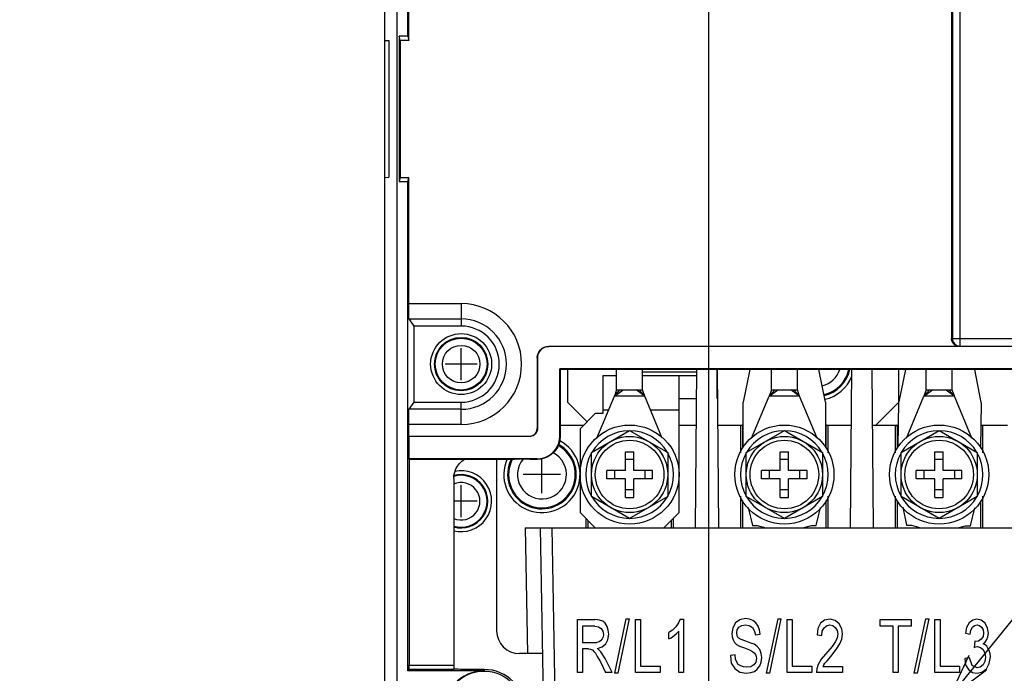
# Model space of a CAD drawing. Extents: x 28 to 410, y 32 to 287.
# Tile 62 of 78: x 253 to 296, y 171 to 200. Entities that reach past the tile are written whole.
import ezdxf

# ---------------------------------------------------------------- set-up
doc = ezdxf.new("R2010")
doc.units = 0
doc.header["$LTSCALE"] = 23.1
doc.layers.get('0').update_dxf_attribs({"linetype": 'CONTINUOUS'})
for name, color, linetype in [('ALL_AXIS', 7, 'CONTINUOUS'), ('ALL_CURVE', 7, 'CONTINUOUS'), ('ALL_DIM', 7, 'CONTINUOUS'), ('ALL_FEATURES', 7, 'CONTINUOUS'), ('ALL_NOTE', 7, 'CONTINUOUS')]:
    doc.layers.add(name, color=color, linetype=linetype)
doc.dimstyles.get("Standard").update_dxf_attribs({"dimtxt": 2.5, "dimasz": 2.5, "dimexe": 1.25, "dimexo": 0.625, "dimtad": 1, "dimcen": 2.5, "dimazin": 3, "dimtfac": 1, "dimtmove": 0, "dimatfit": 3})

# ---------------------------------------------------------------- blocks, each defined once
blk = doc.blocks.new('_OPEN')
at = {"color": 0, "linetype": 'BYBLOCK'}
for p, q in [((0, 0), (-1, 0.25)), ((-1, -0.25), (0, 0)), ((-1, 0), (0, 0))]:
    blk.add_line(p, q, dxfattribs=at)
blk = doc.blocks.new('*D14')
at = {"layer": 'ALL_DIM', "color": 2, "linetype": 'CONTINUOUS'}
for p, q in [((288.369, 226.934), (250.154, 226.934)), ((251.154, 226.934), (251.154, 192.518)), ((251.154, 158.101), (251.154, 192.518)), ((279.802, 158.101), (250.154, 158.101))]:
    blk.add_line(p, q, dxfattribs=at)
at = {"layer": 'ALL_DIM', "color": 2, "linetype": 'CONTINUOUS', "xscale": 2, "yscale": 2, "zscale": 2}
for p, rotation in [((251.154, 226.934), 90), ((251.154, 158.101), 270)]:
    blk.add_blockref('_OPEN', p, dxfattribs=dict(at, rotation=rotation))
blk = doc.blocks.new('*D20')
at = {"layer": 'ALL_DIM', "color": 2, "linetype": 'CONTINUOUS'}
for p, q in [((282.802, 159.101), (282.802, 247.935)), ((292.002, 227.934), (292.002, 247.935)), ((282.802, 246.935), (269.7, 246.935)), ((269.7, 246.935), (287.402, 246.935)), ((297.002, 246.935), (287.402, 246.935)), ((292.002, 246.935), (297.002, 246.935))]:
    blk.add_line(p, q, dxfattribs=at)
at = {"layer": 'ALL_DIM', "color": 2, "linetype": 'CONTINUOUS', "xscale": 2, "yscale": 2, "zscale": 2}
blk.add_blockref('_OPEN', (282.802, 246.935), dxfattribs=at)
at = {"layer": 'ALL_DIM', "color": 2, "linetype": 'CONTINUOUS', "xscale": 2, "yscale": 2, "zscale": 2, "rotation": 180}
blk.add_blockref('_OPEN', (292.002, 246.935), dxfattribs=at)

msp = doc.modelspace()

# ---------------------------------------------------------------- linework, layer by layer
at = {"layer": 'ALL_AXIS', "color": 7, "linetype": 'CONTINUOUS'}
for p, q in [((269.169, 163.934), (269.169, 238.744)), ((278.769, 183.468), (278.769, 184.368)), ((279.902, 183.468), (279.902, 184.368)), ((285.535, 183.468), (285.535, 184.368)), ((286.669, 183.468), (286.669, 184.368)), ((292.302, 183.468), (292.302, 184.368)), ((293.435, 183.468), (293.435, 184.368)), ((278.67, 183.201), (278.914, 183.468)), ((278.67, 183.201), (279.052, 183.468)), ((278.769, 183.468), (279.902, 183.468)), ((280, 183.201), (279.619, 183.468)), ((280, 183.201), (279.756, 183.468)), ((285.437, 183.201), (285.681, 183.468)), ((285.437, 183.201), (285.819, 183.468)), ((285.535, 183.468), (286.669, 183.468)), ((286.767, 183.201), (286.385, 183.468)), ((286.767, 183.201), (286.523, 183.468)), ((292.203, 183.201), (292.447, 183.468)), ((292.203, 183.201), (292.585, 183.468)), ((292.302, 183.468), (293.435, 183.468)), ((293.534, 183.201), (293.152, 183.468)), ((293.534, 183.201), (293.29, 183.468)), ((277.669, 180.73), (279.335, 181.692)), ((279.335, 181.692), (281.002, 180.73)), ((284.435, 180.73), (286.102, 181.692)), ((286.102, 181.692), (287.769, 180.73)), ((291.202, 180.73), (292.869, 181.692)), ((292.869, 181.692), (294.535, 180.73)), ((277.669, 178.805), (277.669, 180.73)), ((281.002, 180.73), (281.002, 178.805)), ((284.435, 178.805), (284.435, 180.73)), ((287.769, 180.73), (287.769, 178.805)), ((291.202, 178.805), (291.202, 180.73)), ((294.535, 180.73), (294.535, 178.805)), ((279.335, 177.843), (277.669, 178.805)), ((281.002, 178.805), (279.335, 177.843)), ((286.102, 177.843), (284.435, 178.805)), ((287.769, 178.805), (286.102, 177.843)), ((292.869, 177.843), (291.202, 178.805)), ((294.535, 178.805), (292.869, 177.843))]:
    msp.add_line(p, q, dxfattribs=at)
for centre, radius in [((271.969, 184.601), 1.333), ((271.969, 184.601), 1.167), ((279.335, 179.768), 2.167), ((286.102, 179.768), 2.167), ((292.869, 179.768), 2.167), ((279.335, 179.768), 1.667), ((286.102, 179.768), 1.667), ((292.869, 179.768), 1.667)]:
    msp.add_circle(centre, radius, dxfattribs=at)
at = {"layer": 'ALL_AXIS', "color": 9, "linetype": 'CONTINUOUS'}
for radius in [1.134, 0.821]:
    msp.add_circle((271.969, 184.601), radius, dxfattribs=at)
for centre, radius, start, end in [((287.502, 184.684), 1.069, 283.9551, 342.5759), ((287.502, 184.684), 1.457, 283.2492, 347.2246), ((275.502, 179.768), 1.457, 151.8999, 60.4642), ((275.502, 179.768), 1.069, 140.5335, 62.7404), ((271.969, 178.601), 1.134, 253.0357, 106.6992), ((271.969, 178.601), 0.821, 246.2748, 113.7252)]:
    msp.add_arc(centre, radius, start, end, dxfattribs=at)
at = {"layer": 'ALL_AXIS', "color": 7, "linetype": 'CONTINUOUS'}
for centre, radius, start, end in [((287.502, 184.684), 1.5, 283.3893, 347.5726), ((287.502, 184.684), 1.667, 283.009, 338.4065), ((279.335, 179.768), 1.917, 90.4082, 149.5918), ((279.335, 179.768), 1.917, 30.4082, 89.5918), ((286.102, 179.768), 1.917, 90.4082, 149.5918), ((286.102, 179.768), 1.917, 30.4082, 89.5918), ((292.869, 179.768), 1.917, 90.4082, 149.5918), ((292.869, 179.768), 1.917, 30.4082, 89.5918), ((275.502, 179.768), 1.667, 155.8356, 62.0549), ((275.502, 179.768), 1.5, 152.8692, 60.7127), ((279.335, 179.768), 1.917, 150.4082, 209.5918), ((279.335, 179.768), 1.917, 330.4082, 29.5918), ((286.102, 179.768), 1.917, 150.4082, 209.5918), ((286.102, 179.768), 1.917, 330.4082, 29.5918), ((292.869, 179.768), 1.917, 150.4082, 209.5918), ((292.869, 179.768), 1.917, 330.4082, 29.5918), ((271.969, 178.601), 1.333, 255.6491, 102.4892), ((271.969, 178.601), 1.167, 253.6412, 105.9467), ((279.335, 179.768), 1.917, 210.4082, 269.5918), ((279.335, 179.768), 1.917, 270.4082, 329.5918), ((286.102, 179.768), 1.917, 210.4082, 269.5918), ((286.102, 179.768), 1.917, 270.4082, 329.5918), ((292.869, 179.768), 1.917, 210.4082, 269.5918), ((292.869, 179.768), 1.917, 270.4082, 329.5918)]:
    msp.add_arc(centre, radius, start, end, dxfattribs=at)
at = {"layer": 'ALL_CURVE', "color": 40, "linetype": 'CONTINUOUS'}
for p, q in [((271.969, 183.901), (271.969, 185.301)), ((272.669, 184.601), (271.269, 184.601)), ((275.502, 178.951), (275.502, 180.457)), ((276.319, 179.768), (274.685, 179.768)), ((271.969, 177.901), (271.969, 179.301)), ((272.669, 178.601), (271.644, 178.601))]:
    msp.add_line(p, q, dxfattribs=at)
at = {"layer": 'ALL_CURVE', "color": 4, "linetype": 'CONTINUOUS'}
for p, q in [((278.769, 183.468), (278.67, 183.201)), ((280, 183.201), (279.902, 183.468)), ((285.535, 183.468), (285.437, 183.201)), ((286.767, 183.201), (286.669, 183.468)), ((292.302, 183.468), (292.203, 183.201)), ((293.534, 183.201), (293.435, 183.468))]:
    msp.add_line(p, q, dxfattribs=at)
at = {"layer": 'ALL_FEATURES', "color": 7, "linetype": 'CONTINUOUS'}
for p, q in [((268.635, 159.434), (268.635, 238.721)), ((293.416, 207.82), (293.416, 185.709)), ((269.635, 198.944), (269.635, 206.493)), ((269.676, 198.768), (269.676, 206.434)), ((269.261, 198.944), (269.261, 192.591)), ((269.302, 198.768), (269.261, 198.944)), ((269.635, 198.944), (269.261, 198.944)), ((269.635, 198.944), (269.676, 198.768)), ((268.635, 198.768), (268.802, 198.759)), ((268.802, 198.759), (268.802, 192.776)), ((269.302, 198.768), (269.302, 192.768)), ((269.676, 198.768), (269.302, 198.768)), ((269.28, 198.4), (269.28, 193.135)), ((269.294, 198.4), (269.28, 198.4)), ((269.294, 193.135), (269.294, 198.4)), ((269.28, 193.135), (269.294, 193.135)), ((268.635, 192.768), (268.802, 192.776)), ((269.302, 192.768), (269.261, 192.591)), ((269.261, 192.591), (269.635, 192.591)), ((269.302, 192.768), (269.676, 192.768)), ((269.635, 192.591), (269.676, 192.768)), ((269.635, 171.18), (269.635, 192.591)), ((269.676, 187.246), (269.676, 192.768)), ((269.684, 186.58), (269.903, 186.268)), ((269.903, 186.268), (269.903, 182.934)), ((271.969, 186.268), (269.903, 186.268)), ((293.75, 185.376), (275.793, 185.376)), ((320.969, 185.368), (275.802, 185.368)), ((275.293, 184.876), (275.293, 181.776)), ((275.302, 184.868), (275.302, 181.768)), ((276.281, 181.455), (276.281, 184.388)), ((276.281, 184.388), (276.302, 184.368)), ((321.282, 184.388), (276.281, 184.388)), ((276.302, 184.368), (276.302, 181.434)), ((321.302, 184.368), (276.302, 184.368)), ((276.619, 184.368), (276.619, 182.934)), ((282.22, 177.434), (282.28, 184.368)), ((283.157, 184.368), (283.217, 177.434)), ((283.169, 183.101), (283.169, 184.368)), ((284.589, 184.368), (284.302, 182.934)), ((287.902, 182.934), (287.615, 184.368)), ((288.987, 177.434), (289.047, 184.368)), ((289.923, 184.368), (289.984, 177.434)), ((291.102, 182.953), (291.102, 184.368)), ((291.401, 184.368), (291.102, 182.953)), ((294.702, 182.915), (294.428, 184.368)), ((278.169, 184.101), (278.169, 182.434)), ((278.169, 184.101), (278.769, 184.101)), ((279.902, 184.101), (282.278, 184.101)), ((281.502, 178.101), (281.502, 184.101)), ((283.159, 184.101), (283.169, 184.101)), ((277.906, 181.365), (278.67, 183.201)), ((280, 183.201), (278.67, 183.201)), ((280.765, 181.365), (280, 183.201)), ((284.672, 181.365), (285.437, 183.201)), ((286.767, 183.201), (285.437, 183.201)), ((287.531, 181.365), (286.767, 183.201)), ((291.439, 181.365), (292.203, 183.201)), ((293.534, 183.201), (292.203, 183.201)), ((294.298, 181.365), (293.534, 183.201)), ((269.903, 182.934), (269.684, 182.622)), ((269.903, 182.934), (271.969, 182.934)), ((276.619, 182.934), (277.477, 182.076)), ((284.302, 180.949), (284.302, 182.934)), ((287.902, 182.934), (287.902, 180.949)), ((290.102, 181.934), (291.102, 182.934)), ((291.081, 180.974), (291.102, 182.953)), ((294.702, 182.915), (294.681, 180.924)), ((277.835, 182.434), (277.169, 181.768)), ((278.169, 182.434), (277.835, 182.434)), ((269.676, 181.443), (269.676, 181.956)), ((276.302, 181.934), (277.335, 181.934)), ((277.169, 181.768), (277.169, 178.101)), ((281.502, 181.934), (282.259, 181.934)), ((283.178, 181.934), (284.302, 181.934)), ((284.185, 181.868), (284.185, 180.72)), ((287.902, 181.934), (289.026, 181.934)), ((288.019, 180.72), (288.019, 181.868)), ((289.944, 181.934), (291.092, 181.934)), ((290.952, 181.868), (290.952, 180.72)), ((294.692, 181.934), (295.859, 181.934)), ((294.785, 180.72), (294.785, 181.868)), ((269.676, 181.443), (269.682, 181.434)), ((269.676, 181.443), (274.96, 181.443)), ((269.682, 181.434), (269.682, 180.455)), ((274.969, 181.434), (269.682, 181.434)), ((269.691, 180.443), (269.682, 180.455)), ((275.282, 180.455), (269.682, 180.455)), ((269.691, 180.443), (269.691, 171.423)), ((269.691, 180.443), (274.302, 180.443)), ((273.519, 180.443), (273.519, 172.934)), ((274.969, 180.434), (274.302, 180.443)), ((275.302, 180.434), (274.969, 180.434)), ((279.152, 179.951), (279.152, 180.764)), ((279.152, 180.764), (279.519, 180.764)), ((279.519, 180.434), (279.152, 180.434)), ((279.519, 179.951), (279.519, 180.764)), ((285.919, 179.951), (285.919, 180.764)), ((285.919, 180.764), (286.285, 180.764)), ((286.285, 180.434), (285.919, 180.434)), ((286.285, 179.951), (286.285, 180.764)), ((292.685, 179.951), (292.685, 180.764)), ((292.685, 180.764), (293.052, 180.764)), ((293.052, 180.434), (292.685, 180.434)), ((293.052, 179.951), (293.052, 180.764)), ((271.644, 179.592), (271.644, 171.423)), ((278.339, 179.584), (278.339, 179.951)), ((279.152, 179.951), (278.339, 179.951)), ((279.152, 179.584), (278.339, 179.584)), ((278.669, 179.951), (278.669, 179.584)), ((279.152, 178.771), (279.152, 179.584)), ((280.332, 179.951), (279.519, 179.951)), ((279.519, 178.771), (279.519, 179.584)), ((280.332, 179.584), (279.519, 179.584)), ((280.002, 179.951), (280.002, 179.584)), ((280.332, 179.584), (280.332, 179.951)), ((285.105, 179.584), (285.105, 179.951)), ((285.919, 179.951), (285.105, 179.951)), ((285.919, 179.584), (285.105, 179.584)), ((285.435, 179.951), (285.435, 179.584)), ((285.919, 178.771), (285.919, 179.584)), ((287.099, 179.951), (286.285, 179.951)), ((286.285, 178.771), (286.285, 179.584)), ((287.099, 179.584), (286.285, 179.584)), ((286.769, 179.951), (286.769, 179.584)), ((287.099, 179.584), (287.099, 179.951)), ((291.872, 179.584), (291.872, 179.951)), ((292.685, 179.951), (291.872, 179.951)), ((292.685, 179.584), (291.872, 179.584)), ((292.202, 179.951), (292.202, 179.584)), ((292.685, 178.771), (292.685, 179.584)), ((293.865, 179.951), (293.052, 179.951)), ((293.052, 178.771), (293.052, 179.584)), ((293.865, 179.584), (293.052, 179.584)), ((293.535, 179.951), (293.535, 179.584)), ((293.865, 179.584), (293.865, 179.951)), ((279.519, 179.101), (279.152, 179.101)), ((279.152, 178.771), (279.519, 178.771)), ((284.185, 178.816), (284.185, 177.434)), ((286.285, 179.101), (285.919, 179.101)), ((285.919, 178.771), (286.285, 178.771)), ((288.019, 177.434), (288.019, 178.816)), ((290.952, 178.816), (290.952, 177.434)), ((293.052, 179.101), (292.685, 179.101)), ((292.685, 178.771), (293.052, 178.771)), ((294.785, 177.434), (294.785, 178.816)), ((284.523, 178.32), (284.706, 177.534)), ((287.497, 177.534), (287.681, 178.32)), ((291.275, 178.335), (291.449, 177.549)), ((294.24, 177.519), (294.432, 178.305)), ((277.169, 178.101), (277.835, 177.434)), ((277.419, 177.851), (277.419, 177.434)), ((280.835, 177.434), (281.502, 178.101)), ((281.252, 177.434), (281.252, 177.851)), ((274.768, 177.434), (274.864, 171.934)), ((274.768, 177.434), (347.502, 177.434)), ((275.683, 163.259), (275.435, 177.434)), ((284.706, 177.534), (284.918, 177.534)), ((284.918, 177.534), (285.291, 177.434)), ((286.913, 177.434), (287.286, 177.534)), ((287.286, 177.534), (287.497, 177.534)), ((291.449, 177.549), (291.661, 177.547)), ((291.661, 177.547), (292.064, 177.434)), ((293.687, 177.434), (294.028, 177.522)), ((294.028, 177.522), (294.24, 177.519)), ((277.055, 171.101), (277.055, 173.421)), ((277.055, 173.421), (277.815, 173.421)), ((277.282, 173.14), (277.282, 172.416)), ((277.815, 173.14), (277.282, 173.14)), ((278.015, 173.392), (277.815, 173.421)), ((277.815, 173.14), (277.975, 173.111)), ((277.975, 173.111), (278.095, 173.037)), ((278.162, 173.347), (278.015, 173.392)), ((278.269, 173.259), (278.162, 173.347)), ((278.349, 173.126), (278.269, 173.259)), ((278.402, 172.963), (278.349, 173.126)), ((279.175, 173.451), (278.669, 171.071)), ((278.829, 171.071), (279.335, 173.451)), ((279.175, 173.451), (279.335, 173.451)), ((279.589, 171.101), (279.589, 173.421)), ((279.589, 173.421), (279.815, 173.421)), ((279.815, 173.421), (279.815, 171.382)), ((281.362, 173.111), (281.215, 172.963)), ((281.469, 173.273), (281.362, 173.111)), ((281.549, 173.436), (281.469, 173.273)), ((281.549, 173.436), (281.695, 173.436)), ((281.695, 173.436), (281.695, 171.101)), ((283.969, 173.273), (283.849, 173.066)), ((284.155, 173.406), (283.969, 173.273)), ((284.035, 172.978), (284.115, 173.096)), ((284.115, 173.096), (284.235, 173.17)), ((284.409, 173.465), (284.155, 173.406)), ((284.235, 173.17), (284.409, 173.199)), ((284.582, 173.436), (284.409, 173.465)), ((284.409, 173.199), (284.569, 173.17)), ((284.569, 173.17), (284.702, 173.081)), ((284.729, 173.377), (284.582, 173.436)), ((284.702, 173.081), (284.782, 172.948)), ((284.849, 173.273), (284.729, 173.377)), ((284.955, 173.14), (284.849, 173.273)), ((285.009, 172.978), (284.955, 173.14)), ((285.809, 173.451), (285.302, 171.071)), ((285.462, 171.071), (285.969, 173.451)), ((285.809, 173.451), (285.969, 173.451)), ((286.222, 171.101), (286.222, 173.421)), ((286.222, 173.421), (286.449, 173.421)), ((286.449, 173.421), (286.449, 171.382)), ((287.689, 173.259), (287.569, 173.037)), ((287.862, 173.392), (287.689, 173.259)), ((287.835, 173.066), (287.942, 173.155)), ((288.102, 173.436), (287.862, 173.392)), ((287.942, 173.155), (288.089, 173.199)), ((288.089, 173.199), (288.222, 173.17)), ((288.329, 173.377), (288.102, 173.436)), ((288.222, 173.17), (288.329, 173.081)), ((288.502, 173.229), (288.329, 173.377)), ((288.329, 173.081), (288.409, 172.948)), ((288.609, 173.022), (288.502, 173.229)), ((290.296, 173.14), (290.296, 173.421)), ((290.296, 173.421), (291.642, 173.421)), ((290.856, 173.14), (290.296, 173.14)), ((290.856, 171.101), (290.856, 173.14)), ((291.082, 173.14), (291.082, 171.101)), ((291.642, 173.14), (291.082, 173.14)), ((291.642, 173.421), (291.642, 173.14)), ((292.269, 173.451), (291.762, 171.071)), ((291.922, 171.071), (292.429, 173.451)), ((292.269, 173.451), (292.429, 173.451)), ((292.682, 171.101), (292.682, 173.421)), ((292.682, 173.421), (292.909, 173.421)), ((292.909, 173.421), (292.909, 171.382)), ((294.069, 173.081), (294.016, 172.83)), ((294.176, 173.273), (294.069, 173.081)), ((294.336, 173.392), (294.176, 173.273)), ((294.256, 172.963), (294.322, 173.096)), ((294.322, 173.096), (294.416, 173.17)), ((294.522, 173.436), (294.336, 173.392)), ((294.416, 173.17), (294.536, 173.199)), ((294.709, 173.392), (294.522, 173.436)), ((294.536, 173.199), (294.629, 173.17)), ((294.629, 173.17), (294.722, 173.096)), ((294.882, 173.259), (294.709, 173.392)), ((294.722, 173.096), (294.789, 172.978)), ((294.989, 173.052), (294.882, 173.259)), ((278.095, 173.037), (278.162, 172.919)), ((278.175, 172.667), (278.135, 172.579)), ((278.162, 172.919), (278.189, 172.771)), ((278.189, 172.771), (278.175, 172.667)), ((278.389, 172.534), (278.429, 172.786)), ((278.429, 172.786), (278.402, 172.963)), ((281.215, 172.963), (281.055, 172.86)), ((281.055, 172.579), (281.055, 172.86)), ((281.149, 172.623), (281.269, 172.712)), ((281.269, 172.712), (281.389, 172.815)), ((281.389, 172.815), (281.482, 172.919)), ((281.482, 171.101), (281.482, 172.919)), ((283.849, 173.066), (283.809, 172.815)), ((283.809, 172.815), (283.822, 172.667)), ((283.822, 172.667), (283.862, 172.534)), ((284.022, 172.845), (284.035, 172.978)), ((284.035, 172.712), (284.022, 172.845)), ((284.089, 172.623), (284.035, 172.712)), ((284.782, 172.948), (284.835, 172.756)), ((284.835, 172.756), (285.049, 172.786)), ((285.049, 172.786), (285.009, 172.978)), ((287.569, 173.037), (287.529, 172.756)), ((287.529, 172.756), (287.742, 172.727)), ((287.742, 172.727), (287.755, 172.919)), ((287.755, 172.919), (287.835, 173.066)), ((288.409, 172.948), (288.435, 172.786)), ((288.435, 172.786), (288.409, 172.623)), ((288.649, 172.786), (288.609, 173.022)), ((288.609, 172.564), (288.649, 172.786)), ((294.016, 172.83), (294.229, 172.786)), ((294.229, 172.786), (294.256, 172.963)), ((294.789, 172.682), (294.709, 172.564)), ((294.789, 172.978), (294.816, 172.845)), ((294.816, 172.845), (294.789, 172.682)), ((294.962, 172.549), (295.002, 172.667)), ((295.029, 172.83), (294.989, 173.052)), ((295.002, 172.667), (295.029, 172.83)), ((277.282, 172.416), (277.895, 172.416)), ((278.002, 172.446), (277.895, 172.416)), ((277.935, 172.15), (278.135, 172.224)), ((278.069, 172.49), (278.002, 172.446)), ((278.135, 172.579), (278.069, 172.49)), ((278.135, 172.224), (278.295, 172.357)), ((278.295, 172.357), (278.389, 172.534)), ((281.055, 172.579), (281.149, 172.623)), ((283.862, 172.534), (283.915, 172.416)), ((283.915, 172.416), (284.009, 172.328)), ((284.009, 172.328), (284.142, 172.254)), ((284.209, 172.549), (284.089, 172.623)), ((284.142, 172.254), (284.355, 172.18)), ((284.422, 172.475), (284.209, 172.549)), ((284.635, 172.387), (284.422, 172.475)), ((284.782, 172.342), (284.635, 172.387)), ((284.915, 172.239), (284.782, 172.342)), ((285.022, 172.106), (284.915, 172.239)), ((288.195, 172.239), (287.718, 171.683)), ((288.342, 172.461), (288.195, 172.239)), ((288.409, 172.623), (288.342, 172.461)), ((288.369, 172.106), (288.529, 172.357)), ((288.529, 172.357), (288.609, 172.564)), ((294.429, 172.475), (294.402, 172.195)), ((294.402, 172.195), (294.469, 172.224)), ((294.456, 172.461), (294.429, 172.475)), ((294.589, 172.475), (294.456, 172.461)), ((294.469, 172.224), (294.549, 172.239)), ((294.549, 172.239), (294.682, 172.195)), ((294.709, 172.564), (294.589, 172.475)), ((294.789, 172.357), (294.882, 172.431)), ((294.882, 172.313), (294.789, 172.357)), ((294.882, 172.431), (294.962, 172.549)), ((294.949, 172.254), (294.882, 172.313)), ((295.002, 172.165), (294.949, 172.254)), ((275.531, 171.934), (274.519, 171.934)), ((277.282, 172.135), (277.282, 171.101)), ((277.535, 172.135), (277.282, 172.135)), ((277.535, 172.135), (277.629, 172.121)), ((277.629, 172.121), (277.709, 172.091)), ((277.709, 172.091), (277.775, 172.032)), ((277.775, 172.032), (277.842, 171.958)), ((277.842, 171.958), (277.922, 171.81)), ((277.922, 171.81), (278.055, 171.574)), ((278.015, 172.076), (277.935, 172.15)), ((278.082, 172.017), (278.015, 172.076)), ((278.269, 171.722), (278.082, 172.017)), ((283.955, 171.884), (283.742, 171.855)), ((283.742, 171.855), (283.782, 171.515)), ((283.969, 171.692), (283.955, 171.884)), ((284.355, 172.18), (284.582, 172.091)), ((284.582, 172.091), (284.715, 172.032)), ((284.715, 172.032), (284.782, 171.973)), ((284.782, 171.973), (284.835, 171.899)), ((284.835, 171.899), (284.875, 171.81)), ((284.875, 171.81), (284.889, 171.722)), ((285.089, 171.943), (285.022, 172.106)), ((285.115, 171.766), (285.089, 171.943)), ((287.969, 171.618), (288.129, 171.81)), ((288.129, 171.81), (288.369, 172.106)), ((294.682, 172.195), (294.789, 172.106)), ((294.789, 172.106), (294.869, 171.958)), ((294.869, 171.958), (294.896, 171.781)), ((295.056, 172.062), (295.002, 172.165)), ((295.096, 171.929), (295.056, 172.062)), ((295.056, 171.5), (295.109, 171.796)), ((295.109, 171.796), (295.096, 171.929)), ((278.055, 171.574), (278.282, 171.101)), ((278.575, 171.101), (278.269, 171.722)), ((279.815, 171.382), (280.669, 171.382)), ((280.669, 171.382), (280.669, 171.101)), ((283.782, 171.515), (283.929, 171.278)), ((284.022, 171.559), (283.969, 171.692)), ((284.089, 171.456), (284.022, 171.559)), ((284.195, 171.397), (284.089, 171.456)), ((284.315, 171.352), (284.195, 171.397)), ((284.449, 171.337), (284.315, 171.352)), ((284.635, 171.352), (284.449, 171.337)), ((284.769, 171.441), (284.635, 171.352)), ((284.849, 171.559), (284.769, 171.441)), ((284.889, 171.722), (284.849, 171.559)), ((284.915, 171.249), (285.022, 171.397)), ((285.022, 171.397), (285.089, 171.559)), ((285.089, 171.559), (285.115, 171.766)), ((286.449, 171.382), (287.302, 171.382)), ((287.302, 171.382), (287.302, 171.101)), ((287.582, 171.456), (287.515, 171.264)), ((287.718, 171.683), (287.582, 171.456)), ((287.795, 171.367), (287.822, 171.441)), ((287.795, 171.367), (288.649, 171.367)), ((287.822, 171.441), (287.875, 171.515)), ((287.875, 171.515), (287.969, 171.618)), ((288.649, 171.367), (288.649, 171.101)), ((292.909, 171.382), (293.762, 171.382)), ((293.762, 171.382), (293.762, 171.101)), ((294.202, 171.751), (293.989, 171.722)), ((293.989, 171.722), (294.029, 171.441)), ((294.029, 171.441), (294.149, 171.234)), ((294.309, 171.411), (294.202, 171.751)), ((294.536, 171.308), (294.309, 171.411)), ((294.789, 171.441), (294.669, 171.337)), ((294.869, 171.589), (294.789, 171.441)), ((294.896, 171.781), (294.869, 171.589)), ((294.936, 171.264), (295.056, 171.5)), ((269.635, 171.18), (269.689, 171.256)), ((272.969, 171.18), (269.635, 171.18)), ((271.647, 171.256), (271.647, 171.256)), ((272.969, 171.239), (272.647, 171.239)), ((277.282, 171.101), (277.055, 171.101)), ((278.575, 171.101), (278.282, 171.101)), ((278.829, 171.071), (278.669, 171.071)), ((280.669, 171.101), (279.589, 171.101)), ((281.695, 171.101), (281.482, 171.101)), ((283.929, 171.278), (284.155, 171.116)), ((284.155, 171.116), (284.449, 171.071)), ((284.449, 171.071), (284.635, 171.101)), ((284.635, 171.101), (284.795, 171.145)), ((284.795, 171.145), (284.915, 171.249)), ((285.462, 171.071), (285.302, 171.071)), ((287.302, 171.101), (286.222, 171.101)), ((287.515, 171.264), (287.502, 171.101)), ((288.649, 171.101), (287.502, 171.101)), ((291.082, 171.101), (290.856, 171.101)), ((291.922, 171.071), (291.762, 171.071)), ((293.762, 171.101), (292.682, 171.101)), ((294.149, 171.234), (294.322, 171.101)), ((294.322, 171.101), (294.522, 171.071)), ((294.522, 171.071), (294.736, 171.116)), ((294.669, 171.337), (294.536, 171.308)), ((294.736, 171.116), (294.936, 171.264))]:
    msp.add_line(p, q, dxfattribs=at)
at = {"layer": 'ALL_FEATURES', "color": 9, "linetype": 'CONTINUOUS'}
for p, q in [((293.785, 185.388), (293.785, 208.118)), ((293.452, 207.785), (293.452, 185.721)), ((269.676, 187.246), (271.969, 187.246)), ((271.969, 187.246), (271.969, 186.268)), ((269.684, 186.58), (271.969, 186.58)), ((293.452, 185.721), (293.416, 185.709)), ((293.452, 185.721), (321.281, 185.721)), ((275.793, 185.376), (275.802, 185.368)), ((293.785, 185.388), (293.75, 185.376)), ((293.785, 185.388), (320.948, 185.388)), ((275.293, 184.876), (275.302, 184.868)), ((282.279, 184.247), (279.902, 184.247)), ((283.169, 184.247), (283.158, 184.247)), ((271.969, 182.622), (269.684, 182.622)), ((271.969, 181.956), (271.969, 182.934)), ((278.169, 182.601), (278.42, 182.601)), ((280.25, 182.601), (281.502, 182.601)), ((271.969, 181.956), (269.676, 181.956)), ((275.302, 181.768), (275.293, 181.776)), ((284.285, 180.916), (284.285, 181.934)), ((287.919, 181.934), (287.919, 180.916)), ((291.052, 180.916), (291.052, 181.934)), ((274.969, 181.434), (274.96, 181.443)), ((276.281, 181.455), (276.302, 181.434)), ((275.282, 180.455), (275.302, 180.434)), ((284.285, 177.434), (284.285, 178.619)), ((287.919, 178.619), (287.919, 177.434)), ((291.052, 177.434), (291.052, 178.619)), ((294.685, 178.619), (294.685, 177.434)), ((275.935, 177.434), (276.149, 165.196)), ((277.519, 177.434), (277.519, 177.751)), ((281.152, 177.751), (281.152, 177.434)), ((269.691, 171.423), (271.644, 171.423)), ((269.689, 171.256), (271.647, 171.256)), ((272.969, 171.239), (272.969, 171.18))]:
    msp.add_line(p, q, dxfattribs=at)
at = {"layer": 'ALL_FEATURES', "color": 3, "linetype": 'CONTINUOUS'}
msp.add_line((281.502, 183.101), (282.269, 183.101), dxfattribs=at)
at = {"layer": 'ALL_FEATURES', "color": 7, "linetype": 'CONTINUOUS'}
for points in [[(269.684, 186.58), (269.683, 186.592), (269.682, 186.623), (269.68, 186.673), (269.679, 186.74), (269.678, 186.822), (269.677, 186.916), (269.677, 187.021), (269.676, 187.132), (269.676, 187.246)], [(293.75, 185.376), (293.675, 185.385), (293.605, 185.409), (293.542, 185.449), (293.489, 185.502), (293.449, 185.565), (293.424, 185.635), (293.416, 185.709)], [(275.293, 184.876), (275.303, 184.974), (275.331, 185.068), (275.377, 185.154), (275.44, 185.23), (275.515, 185.292), (275.602, 185.338), (275.696, 185.367), (275.793, 185.376)], [(275.802, 185.368), (275.704, 185.358), (275.61, 185.33), (275.524, 185.283), (275.448, 185.221), (275.386, 185.145), (275.34, 185.059), (275.311, 184.965), (275.302, 184.868)], [(269.676, 181.956), (269.676, 182.07), (269.677, 182.181), (269.677, 182.286), (269.678, 182.38), (269.679, 182.462), (269.68, 182.529), (269.682, 182.579), (269.683, 182.61), (269.684, 182.622)], [(274.96, 181.443), (275.034, 181.451), (275.104, 181.476), (275.168, 181.516), (275.22, 181.568), (275.26, 181.632), (275.285, 181.702), (275.293, 181.776)], [(275.302, 181.768), (275.294, 181.693), (275.269, 181.623), (275.229, 181.56), (275.176, 181.507), (275.113, 181.467), (275.043, 181.443), (274.969, 181.434)], [(275.282, 180.455), (275.438, 180.467), (275.591, 180.504), (275.736, 180.564), (275.869, 180.646), (275.989, 180.747), (276.091, 180.867), (276.173, 181.001), (276.233, 181.145), (276.269, 181.298), (276.281, 181.455)], [(276.302, 181.434), (276.29, 181.278), (276.253, 181.125), (276.193, 180.98), (276.111, 180.846), (276.009, 180.727), (275.89, 180.625), (275.756, 180.543), (275.611, 180.483), (275.458, 180.447), (275.302, 180.434)], [(271.644, 179.592), (271.654, 179.737), (271.686, 179.879), (271.738, 180.015), (271.808, 180.142), (271.897, 180.257), (272.001, 180.358), (272.118, 180.443)], [(269.689, 171.256), (269.689, 171.263), (269.69, 171.28), (269.69, 171.306), (269.69, 171.341), (269.691, 171.38), (269.691, 171.423)], [(271.644, 171.423), (271.644, 171.38), (271.644, 171.341), (271.645, 171.306), (271.645, 171.28), (271.646, 171.263), (271.647, 171.256)], [(272.647, 171.239), (272.492, 171.239), (272.341, 171.24), (272.198, 171.241), (272.065, 171.242), (271.946, 171.244), (271.844, 171.246), (271.762, 171.248), (271.7, 171.251), (271.662, 171.253), (271.647, 171.256)]]:
    msp.add_lwpolyline(points, dxfattribs=at)
at = {"layer": 'ALL_FEATURES', "color": 9, "linetype": 'CONTINUOUS'}
msp.add_lwpolyline([(293.452, 185.721), (293.46, 185.647), (293.485, 185.577), (293.525, 185.514), (293.578, 185.461), (293.641, 185.421), (293.711, 185.396), (293.785, 185.388)], dxfattribs=at)
at = {"layer": 'ALL_FEATURES', "color": 7, "linetype": 'CONTINUOUS'}
for centre in [(279.335, 179.768), (286.102, 179.768), (292.869, 179.768)]:
    msp.add_circle(centre, 1.5, dxfattribs=at)
at = {"layer": 'ALL_FEATURES', "color": 9, "linetype": 'CONTINUOUS'}
msp.add_circle((272.969, 169.434), 1.735, dxfattribs=at)
for radius in [2.645, 1.979]:
    msp.add_arc((271.969, 184.601), radius, 270, 90, dxfattribs=at)
at = {"layer": 'ALL_FEATURES', "color": 7, "linetype": 'CONTINUOUS'}
for centre, radius, start, end in [((271.969, 184.601), 1.667, 270, 90), ((284.252, 181.868), 0.0667, 90, 180), ((287.952, 181.868), 0.0667, 0, 90), ((291.019, 181.868), 0.0667, 90, 180), ((294.719, 181.868), 0.0667, 0, 90), ((274.519, 172.934), 1, 180, 270), ((272.969, 169.434), 1.746, 90, 137.3723), ((272.969, 169.434), 1.805, 270, 90)]:
    msp.add_arc(centre, radius, start, end, dxfattribs=at)
at = {"layer": 'ALL_NOTE', "color": 2, "linetype": 'CONTINUOUS'}
msp.add_line((293.291, 169.978), (339.366, 226.845), dxfattribs=at)
msp.add_lwpolyline([(294.161, 171.846), (293.291, 169.978), (294.938, 171.217)], dxfattribs=at)

# ---------------------------------------------------------------- dimensions: what is measured, and where the dimension line sits
at = {"layer": 'ALL_DIM', "color": 2, "linetype": 'CONTINUOUS'}
dim = msp.add_linear_dim(base=(292.002, 246.935), p1=(282.802, 158.101), p2=(292.002, 226.934), dimstyle='Standard', dxfattribs=at)
dim.commit()
dim.dimension.update_dxf_attribs({"geometry": '*D20', "text_midpoint": (269.7, 246.935), "dimtype": 128})
dim = msp.add_linear_dim(base=(251.154, 226.934), p1=(280.802, 158.101), p2=(289.369, 226.934), angle=90, dimstyle='Standard', dxfattribs=at)
dim.commit()
dim.dimension.update_dxf_attribs({"geometry": '*D14', "text_midpoint": (251.154, 185.638), "dimtype": 128})

doc.saveas('drawing.dxf')
